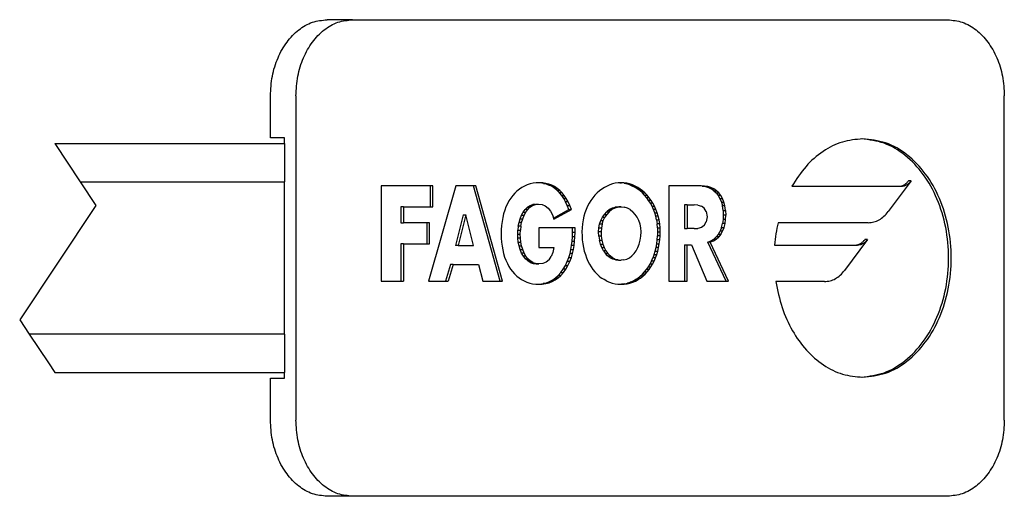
# Model space of a CAD drawing. Header units: millimetres. Extents: x -235 to 1945, y -109 to 485.
# Tile 12 of 20: x 467 to 518, y 80 to 105. Entities that reach past the tile are written whole.
import ezdxf

# ---------------------------------------------------------------- set-up
doc = ezdxf.new("R2010")
doc.units = ezdxf.units.MM
doc.linetypes.add('DOT_CENTER', pattern=[14, 12, -1, 0, -1])

# ---------------------------------------------------------------- blocks, each defined once
blk = doc.blocks.new('FLEJE_REGLA_EXPOSED_ADHESIVADA_1070__14', base_point=(117.576, 39.9))
at = {"color": 7, "linetype": 'Continuous'}
for p, q in [((242.091, 52.4), (241.422, 52.4)), ((242.091, 52.4), (257.697, 52.4)), ((239.935, 49.3), (239.935, 50.4)), ((240.605, 50.4), (240.605, 41.9)), ((259.183, 41.9), (259.183, 50.4)), ((234.278, 49.15), (240.303, 49.15)), ((240.303, 49.3), (239.935, 49.3)), ((240.303, 49.15), (240.303, 49.3)), ((240.303, 49.15), (240.31, 49.15)), ((240.31, 48.15), (240.31, 49.15)), ((234.945, 48.15), (240.303, 48.15)), ((240.303, 44.15), (240.303, 48.15)), ((240.303, 48.15), (240.31, 48.15)), ((244.128, 48.041), (242.844, 48.041)), ((242.844, 48.041), (242.844, 45.544)), ((244.799, 48.041), (244.085, 45.544)), ((244.195, 48.041), (244.128, 48.041)), ((244.128, 48.041), (244.128, 47.492)), ((244.195, 47.492), (244.195, 48.041)), ((245.258, 48.041), (244.799, 48.041)), ((245.957, 45.544), (245.258, 48.041)), ((245.325, 48.041), (245.258, 48.041)), ((246.024, 45.544), (245.325, 48.041)), ((246.599, 48.037), (246.53, 48)), ((246.671, 48.068), (246.599, 48.037)), ((246.747, 48.092), (246.671, 48.068)), ((246.826, 48.11), (246.747, 48.092)), ((246.907, 48.121), (246.826, 48.11)), ((246.991, 48.124), (246.907, 48.121)), ((247.011, 48.12), (246.956, 48.123)), ((247.078, 48.12), (246.991, 48.124)), ((247.094, 48.108), (247.011, 48.12)), ((247.078, 48.12), (247.011, 48.12)), ((247.161, 48.108), (247.078, 48.12)), ((247.174, 48.087), (247.094, 48.108)), ((247.094, 48.108), (247.161, 48.108)), ((247.241, 48.087), (247.161, 48.108)), ((247.174, 48.087), (247.25, 48.058)), ((247.174, 48.087), (247.241, 48.087)), ((247.317, 48.058), (247.241, 48.087)), ((247.317, 48.058), (247.25, 48.058)), ((247.323, 48.021), (247.25, 48.058)), ((247.39, 48.021), (247.317, 48.058)), ((248.763, 48.038), (248.694, 48.002)), ((248.834, 48.069), (248.763, 48.038)), ((248.906, 48.093), (248.834, 48.069)), ((248.98, 48.11), (248.906, 48.093)), ((249.055, 48.121), (248.98, 48.11)), ((249.131, 48.124), (249.055, 48.121)), ((249.098, 48.123), (249.14, 48.121)), ((249.207, 48.121), (249.131, 48.124)), ((249.215, 48.11), (249.14, 48.121)), ((249.207, 48.121), (249.14, 48.121)), ((249.282, 48.11), (249.207, 48.121)), ((249.215, 48.11), (249.289, 48.093)), ((249.215, 48.11), (249.282, 48.11)), ((249.356, 48.093), (249.282, 48.11)), ((249.362, 48.069), (249.289, 48.093)), ((249.356, 48.093), (249.289, 48.093)), ((249.429, 48.069), (249.356, 48.093)), ((249.362, 48.069), (249.433, 48.038)), ((249.362, 48.069), (249.429, 48.069)), ((249.499, 48.038), (249.429, 48.069)), ((249.501, 48.002), (249.433, 48.038)), ((249.499, 48.038), (249.433, 48.038)), ((249.568, 48.002), (249.499, 48.038)), ((251.167, 48.041), (250.381, 48.041)), ((250.381, 48.041), (250.381, 45.544)), ((251.256, 48.036), (251.167, 48.041)), ((251.234, 48.041), (251.167, 48.041)), ((251.323, 48.036), (251.234, 48.041)), ((251.256, 48.036), (251.342, 48.021)), ((251.256, 48.036), (251.323, 48.036)), ((251.409, 48.021), (251.323, 48.036)), ((256.741, 48.177), (256.14, 47.368)), ((256.741, 48.177), (256.674, 48.177)), ((246.289, 47.789), (246.239, 47.722)), ((246.344, 47.85), (246.289, 47.789)), ((246.344, 47.85), (246.402, 47.906)), ((246.464, 47.956), (246.402, 47.906)), ((246.53, 48), (246.464, 47.956)), ((247.393, 47.976), (247.323, 48.021)), ((247.323, 48.021), (247.39, 48.021)), ((247.459, 47.976), (247.39, 48.021)), ((247.458, 47.922), (247.393, 47.976)), ((247.459, 47.976), (247.393, 47.976)), ((247.519, 47.86), (247.458, 47.922)), ((247.458, 47.922), (247.525, 47.922)), ((247.525, 47.922), (247.459, 47.976)), ((247.576, 47.79), (247.519, 47.86)), ((247.586, 47.86), (247.519, 47.86)), ((247.586, 47.86), (247.525, 47.922)), ((247.629, 47.711), (247.576, 47.79)), ((247.576, 47.79), (247.643, 47.79)), ((247.643, 47.79), (247.586, 47.86)), ((247.696, 47.711), (247.643, 47.79)), ((248.445, 47.797), (248.391, 47.732)), ((248.503, 47.856), (248.445, 47.797)), ((248.564, 47.91), (248.503, 47.856)), ((248.628, 47.959), (248.564, 47.91)), ((248.694, 48.002), (248.628, 47.959)), ((249.568, 48.002), (249.501, 48.002)), ((249.568, 47.959), (249.501, 48.002)), ((249.635, 47.959), (249.568, 48.002)), ((249.632, 47.91), (249.568, 47.959)), ((249.568, 47.959), (249.635, 47.959)), ((249.692, 47.856), (249.632, 47.91)), ((249.698, 47.91), (249.632, 47.91)), ((249.698, 47.91), (249.635, 47.959)), ((249.75, 47.797), (249.692, 47.856)), ((249.692, 47.856), (249.759, 47.856)), ((249.759, 47.856), (249.698, 47.91)), ((249.804, 47.732), (249.75, 47.797)), ((249.75, 47.797), (249.817, 47.797)), ((249.817, 47.797), (249.759, 47.856)), ((249.871, 47.732), (249.817, 47.797)), ((251.342, 48.021), (251.422, 47.996)), ((251.342, 48.021), (251.409, 48.021)), ((251.489, 47.996), (251.409, 48.021)), ((251.422, 47.996), (251.497, 47.96)), ((251.489, 47.996), (251.422, 47.996)), ((251.564, 47.96), (251.489, 47.996)), ((251.565, 47.914), (251.497, 47.96)), ((251.564, 47.96), (251.497, 47.96)), ((251.632, 47.914), (251.564, 47.96)), ((251.565, 47.914), (251.632, 47.914)), ((251.565, 47.914), (251.627, 47.857)), ((251.627, 47.857), (251.681, 47.789)), ((251.627, 47.857), (251.694, 47.857)), ((251.694, 47.857), (251.632, 47.914)), ((251.681, 47.789), (251.726, 47.709)), ((251.747, 47.789), (251.681, 47.789)), ((251.747, 47.789), (251.694, 47.857)), ((251.793, 47.709), (251.747, 47.789)), ((253.613, 48.031), (256.411, 48.031)), ((253.613, 48.031), (256.478, 48.031)), ((246.15, 47.572), (246.112, 47.489)), ((246.192, 47.649), (246.15, 47.572)), ((246.239, 47.722), (246.192, 47.649)), ((246.676, 47.482), (246.744, 47.526)), ((246.743, 47.482), (246.811, 47.526)), ((246.744, 47.526), (246.819, 47.555)), ((246.744, 47.526), (246.811, 47.526)), ((246.811, 47.526), (246.886, 47.555)), ((246.819, 47.555), (246.902, 47.564)), ((246.886, 47.555), (246.819, 47.555)), ((246.886, 47.555), (246.969, 47.564)), ((246.902, 47.564), (246.969, 47.564)), ((246.969, 47.564), (247.062, 47.551)), ((247.062, 47.551), (247.145, 47.514)), ((247.678, 47.624), (247.629, 47.711)), ((247.629, 47.711), (247.696, 47.711)), ((247.722, 47.529), (247.678, 47.624)), ((247.745, 47.624), (247.678, 47.624)), ((247.745, 47.624), (247.696, 47.711)), ((247.761, 47.425), (247.722, 47.529)), ((247.722, 47.529), (247.789, 47.529)), ((247.789, 47.529), (247.745, 47.624)), ((247.828, 47.425), (247.789, 47.529)), ((248.294, 47.587), (248.252, 47.508)), ((248.341, 47.662), (248.294, 47.587)), ((248.391, 47.732), (248.341, 47.662)), ((249.855, 47.662), (249.804, 47.732)), ((249.871, 47.732), (249.804, 47.732)), ((249.901, 47.587), (249.855, 47.662)), ((249.922, 47.662), (249.855, 47.662)), ((249.922, 47.662), (249.871, 47.732)), ((249.943, 47.508), (249.901, 47.587)), ((249.968, 47.587), (249.901, 47.587)), ((249.968, 47.587), (249.922, 47.662)), ((250.01, 47.508), (249.968, 47.587)), ((250.797, 47.545), (250.797, 46.922)), ((250.864, 47.545), (250.797, 47.545)), ((250.864, 47.545), (250.864, 46.922)), ((250.864, 47.545), (251.052, 47.545)), ((251.147, 47.538), (251.052, 47.545)), ((251.147, 47.538), (251.238, 47.513)), ((251.726, 47.709), (251.763, 47.618)), ((251.726, 47.709), (251.793, 47.709)), ((251.763, 47.618), (251.829, 47.618)), ((251.763, 47.618), (251.789, 47.515)), ((251.806, 47.4), (251.789, 47.515)), ((251.856, 47.515), (251.789, 47.515)), ((251.829, 47.618), (251.793, 47.709)), ((251.856, 47.515), (251.829, 47.618)), ((251.873, 47.4), (251.856, 47.515)), ((243.423, 47.492), (243.357, 47.492)), ((243.357, 47.492), (243.357, 47.074)), ((243.423, 47.492), (243.423, 47.074)), ((243.423, 47.492), (244.128, 47.492)), ((244.128, 47.492), (244.195, 47.492)), ((244.992, 47.28), (244.791, 46.475)), ((245.059, 47.28), (244.858, 46.475)), ((244.992, 47.28), (245.059, 47.28)), ((245.259, 46.475), (245.059, 47.28)), ((246.051, 47.308), (246.027, 47.211)), ((246.079, 47.401), (246.051, 47.308)), ((246.112, 47.489), (246.079, 47.401)), ((246.484, 47.181), (246.521, 47.271)), ((246.521, 47.271), (246.565, 47.353)), ((246.521, 47.271), (246.587, 47.271)), ((246.551, 47.181), (246.587, 47.271)), ((246.565, 47.353), (246.617, 47.424)), ((246.565, 47.353), (246.632, 47.353)), ((246.587, 47.271), (246.632, 47.353)), ((246.617, 47.424), (246.676, 47.482)), ((246.684, 47.424), (246.617, 47.424)), ((246.632, 47.353), (246.684, 47.424)), ((246.743, 47.482), (246.676, 47.482)), ((246.684, 47.424), (246.743, 47.482)), ((247.145, 47.514), (247.218, 47.455)), ((247.218, 47.455), (247.28, 47.376)), ((247.28, 47.376), (247.331, 47.279)), ((247.331, 47.279), (247.37, 47.167)), ((247.359, 47.199), (247.761, 47.425)), ((247.37, 47.167), (247.828, 47.425)), ((247.761, 47.425), (247.828, 47.425)), ((248.182, 47.336), (248.155, 47.244)), ((248.215, 47.424), (248.182, 47.336)), ((248.252, 47.508), (248.215, 47.424)), ((248.642, 47.217), (248.694, 47.294)), ((248.694, 47.294), (248.755, 47.362)), ((248.694, 47.294), (248.761, 47.294)), ((248.761, 47.294), (248.709, 47.217)), ((248.824, 47.418), (248.755, 47.362)), ((248.755, 47.362), (248.822, 47.362)), ((248.822, 47.362), (248.761, 47.294)), ((248.891, 47.418), (248.822, 47.362)), ((248.899, 47.459), (248.824, 47.418)), ((248.824, 47.418), (248.891, 47.418)), ((248.966, 47.459), (248.891, 47.418)), ((248.899, 47.459), (248.98, 47.486)), ((248.966, 47.459), (248.899, 47.459)), ((249.047, 47.486), (248.966, 47.459)), ((248.98, 47.486), (249.064, 47.495)), ((249.047, 47.486), (248.98, 47.486)), ((249.047, 47.486), (249.131, 47.495)), ((249.131, 47.495), (249.064, 47.495)), ((249.131, 47.495), (249.216, 47.486)), ((249.296, 47.459), (249.216, 47.486)), ((249.371, 47.418), (249.296, 47.459)), ((249.371, 47.418), (249.44, 47.362)), ((249.501, 47.294), (249.44, 47.362)), ((249.554, 47.217), (249.501, 47.294)), ((249.943, 47.508), (250.01, 47.508)), ((249.981, 47.424), (249.943, 47.508)), ((250.047, 47.424), (249.981, 47.424)), ((250.013, 47.336), (249.981, 47.424)), ((250.047, 47.424), (250.01, 47.508)), ((250.013, 47.336), (250.08, 47.336)), ((250.04, 47.244), (250.013, 47.336)), ((250.08, 47.336), (250.047, 47.424)), ((250.107, 47.244), (250.08, 47.336)), ((251.314, 47.46), (251.238, 47.513)), ((251.367, 47.37), (251.314, 47.46)), ((251.367, 47.37), (251.387, 47.233)), ((251.806, 47.4), (251.873, 47.4)), ((251.806, 47.4), (251.812, 47.273)), ((251.812, 47.273), (251.807, 47.16)), ((251.879, 47.273), (251.812, 47.273)), ((251.873, 47.4), (251.879, 47.273)), ((251.873, 47.16), (251.879, 47.273)), ((243.357, 47.074), (243.423, 47.074)), ((244.036, 47.074), (243.423, 47.074)), ((244.103, 47.074), (244.036, 47.074)), ((244.036, 47.074), (244.036, 46.524)), ((244.103, 46.524), (244.103, 47.074)), ((245.995, 47.003), (245.987, 46.893)), ((246.009, 47.109), (245.995, 47.003)), ((246.027, 47.211), (246.009, 47.109)), ((246.436, 46.984), (246.456, 47.085)), ((246.456, 47.085), (246.484, 47.181)), ((246.523, 47.085), (246.456, 47.085)), ((246.484, 47.181), (246.551, 47.181)), ((246.503, 46.984), (246.523, 47.085)), ((246.523, 47.085), (246.551, 47.181)), ((248.118, 47.048), (248.108, 46.945)), ((248.134, 47.148), (248.118, 47.048)), ((248.155, 47.244), (248.134, 47.148)), ((248.547, 46.938), (248.567, 47.037)), ((248.567, 47.037), (248.599, 47.13)), ((248.634, 47.037), (248.567, 47.037)), ((248.599, 47.13), (248.642, 47.217)), ((248.599, 47.13), (248.666, 47.13)), ((248.634, 47.037), (248.614, 46.938)), ((248.634, 47.037), (248.666, 47.13)), ((248.642, 47.217), (248.709, 47.217)), ((248.666, 47.13), (248.709, 47.217)), ((249.597, 47.13), (249.554, 47.217)), ((249.629, 47.037), (249.597, 47.13)), ((249.649, 46.938), (249.629, 47.037)), ((250.107, 47.244), (250.04, 47.244)), ((250.062, 47.148), (250.04, 47.244)), ((250.062, 47.148), (250.129, 47.148)), ((250.062, 47.148), (250.078, 47.048)), ((250.087, 46.945), (250.078, 47.048)), ((250.144, 47.048), (250.078, 47.048)), ((250.129, 47.148), (250.107, 47.244)), ((250.144, 47.048), (250.129, 47.148)), ((250.154, 46.945), (250.144, 47.048)), ((251.314, 47.006), (251.238, 46.953)), ((251.314, 47.006), (251.367, 47.097)), ((251.387, 47.233), (251.367, 47.097)), ((251.765, 46.951), (251.791, 47.052)), ((251.807, 47.16), (251.791, 47.052)), ((251.858, 47.052), (251.791, 47.052)), ((251.873, 47.16), (251.807, 47.16)), ((251.832, 46.951), (251.858, 47.052)), ((251.858, 47.052), (251.873, 47.16)), ((255.614, 47.076), (253.249, 47.076)), ((245.987, 46.893), (245.984, 46.779)), ((245.984, 46.779), (245.987, 46.669)), ((246.42, 46.776), (246.424, 46.88)), ((246.424, 46.671), (246.42, 46.776)), ((246.42, 46.776), (246.486, 46.776)), ((246.436, 46.984), (246.424, 46.88)), ((246.424, 46.88), (246.491, 46.88)), ((246.503, 46.984), (246.436, 46.984)), ((246.486, 46.776), (246.491, 46.88)), ((246.491, 46.671), (246.486, 46.776)), ((246.503, 46.984), (246.491, 46.88)), ((246.971, 46.938), (246.971, 46.428)), ((247.862, 46.938), (246.971, 46.938)), ((247.855, 46.703), (247.86, 46.819)), ((247.86, 46.819), (247.862, 46.938)), ((247.926, 46.819), (247.86, 46.819)), ((247.929, 46.938), (247.862, 46.938)), ((247.922, 46.703), (247.926, 46.819)), ((247.926, 46.819), (247.929, 46.938)), ((248.108, 46.945), (248.105, 46.839)), ((248.105, 46.839), (248.107, 46.73)), ((248.54, 46.836), (248.547, 46.938)), ((248.546, 46.721), (248.54, 46.836)), ((248.607, 46.836), (248.54, 46.836)), ((248.547, 46.938), (248.614, 46.938)), ((248.614, 46.938), (248.607, 46.836)), ((248.607, 46.836), (248.613, 46.721)), ((249.656, 46.836), (249.649, 46.938)), ((249.65, 46.721), (249.656, 46.836)), ((250.087, 46.945), (250.154, 46.945)), ((250.087, 46.945), (250.091, 46.839)), ((250.091, 46.839), (250.088, 46.73)), ((250.091, 46.839), (250.157, 46.839)), ((250.157, 46.839), (250.154, 46.945)), ((250.155, 46.73), (250.157, 46.839)), ((250.797, 46.922), (250.864, 46.922)), ((251.052, 46.922), (250.864, 46.922)), ((251.052, 46.922), (251.147, 46.928)), ((251.238, 46.953), (251.147, 46.928)), ((251.683, 46.774), (251.628, 46.702)), ((251.683, 46.774), (251.729, 46.858)), ((251.683, 46.774), (251.75, 46.774)), ((251.75, 46.774), (251.695, 46.702)), ((251.765, 46.951), (251.729, 46.858)), ((251.796, 46.858), (251.729, 46.858)), ((251.75, 46.774), (251.796, 46.858)), ((251.765, 46.951), (251.832, 46.951)), ((251.796, 46.858), (251.832, 46.951)), ((243.423, 46.524), (243.357, 46.524)), ((243.357, 46.524), (243.357, 45.544)), ((243.423, 46.524), (244.036, 46.524)), ((243.423, 46.524), (243.423, 45.544)), ((244.036, 46.524), (244.103, 46.524)), ((245.987, 46.669), (245.995, 46.562)), ((245.995, 46.562), (246.009, 46.459)), ((246.491, 46.671), (246.424, 46.671)), ((246.436, 46.567), (246.424, 46.671)), ((246.457, 46.466), (246.436, 46.567)), ((246.436, 46.567), (246.503, 46.567)), ((246.503, 46.567), (246.491, 46.671)), ((246.524, 46.466), (246.503, 46.567)), ((247.835, 46.479), (247.847, 46.59)), ((247.847, 46.59), (247.855, 46.703)), ((247.847, 46.59), (247.914, 46.59)), ((247.922, 46.703), (247.855, 46.703)), ((247.902, 46.479), (247.914, 46.59)), ((247.914, 46.59), (247.922, 46.703)), ((248.107, 46.73), (248.115, 46.625)), ((248.115, 46.625), (248.128, 46.523)), ((248.128, 46.523), (248.146, 46.424)), ((248.613, 46.721), (248.546, 46.721)), ((248.546, 46.721), (248.562, 46.614)), ((248.589, 46.513), (248.562, 46.614)), ((248.562, 46.614), (248.629, 46.614)), ((248.625, 46.422), (248.589, 46.513)), ((248.589, 46.513), (248.656, 46.513)), ((248.613, 46.721), (248.629, 46.614)), ((248.629, 46.614), (248.656, 46.513)), ((248.656, 46.513), (248.692, 46.422)), ((249.571, 46.422), (249.607, 46.513)), ((249.607, 46.513), (249.633, 46.614)), ((249.633, 46.614), (249.65, 46.721)), ((250.049, 46.424), (250.067, 46.523)), ((250.067, 46.523), (250.08, 46.625)), ((250.067, 46.523), (250.134, 46.523)), ((250.08, 46.625), (250.088, 46.73)), ((250.147, 46.625), (250.08, 46.625)), ((250.155, 46.73), (250.088, 46.73)), ((250.116, 46.424), (250.134, 46.523)), ((250.134, 46.523), (250.147, 46.625)), ((250.147, 46.625), (250.155, 46.73)), ((250.797, 46.497), (250.797, 45.544)), ((250.797, 46.497), (250.864, 46.497)), ((250.864, 46.497), (250.977, 46.497)), ((250.864, 45.544), (250.864, 46.497)), ((250.977, 46.497), (251.382, 45.544)), ((251.405, 46.567), (251.489, 46.597)), ((251.472, 46.567), (251.405, 46.567)), ((251.887, 45.544), (251.405, 46.567)), ((251.472, 46.567), (251.556, 46.597)), ((251.953, 45.544), (251.472, 46.567)), ((251.489, 46.597), (251.563, 46.642)), ((251.489, 46.597), (251.556, 46.597)), ((251.556, 46.597), (251.63, 46.642)), ((251.628, 46.702), (251.563, 46.642)), ((251.63, 46.642), (251.563, 46.642)), ((251.695, 46.702), (251.628, 46.702)), ((251.63, 46.642), (251.695, 46.702)), ((253.159, 46.491), (255.334, 46.491)), ((255.596, 46.637), (254.992, 45.825)), ((255.596, 46.637), (255.529, 46.637)), ((244.858, 46.475), (244.791, 46.475)), ((244.858, 46.475), (245.259, 46.475)), ((246.009, 46.459), (246.027, 46.36)), ((246.027, 46.36), (246.05, 46.265)), ((246.05, 46.265), (246.078, 46.175)), ((246.487, 46.37), (246.457, 46.466)), ((246.457, 46.466), (246.524, 46.466)), ((246.487, 46.37), (246.553, 46.37)), ((246.524, 46.281), (246.487, 46.37)), ((246.553, 46.37), (246.524, 46.466)), ((246.569, 46.201), (246.524, 46.281)), ((246.591, 46.281), (246.524, 46.281)), ((246.591, 46.281), (246.553, 46.37)), ((246.636, 46.201), (246.591, 46.281)), ((246.971, 46.428), (247.365, 46.428)), ((247.344, 46.296), (247.302, 46.188)), ((247.365, 46.428), (247.344, 46.296)), ((247.762, 46.16), (247.794, 46.265)), ((247.794, 46.265), (247.818, 46.371)), ((247.861, 46.265), (247.794, 46.265)), ((247.818, 46.371), (247.835, 46.479)), ((247.818, 46.371), (247.885, 46.371)), ((247.829, 46.16), (247.861, 46.265)), ((247.902, 46.479), (247.835, 46.479)), ((247.861, 46.265), (247.885, 46.371)), ((247.885, 46.371), (247.902, 46.479)), ((248.146, 46.424), (248.168, 46.329)), ((248.168, 46.329), (248.195, 46.238)), ((248.195, 46.238), (248.227, 46.151)), ((248.669, 46.339), (248.625, 46.422)), ((248.625, 46.422), (248.692, 46.422)), ((248.669, 46.339), (248.721, 46.267)), ((248.736, 46.339), (248.669, 46.339)), ((248.692, 46.422), (248.736, 46.339)), ((248.721, 46.267), (248.788, 46.267)), ((248.78, 46.206), (248.721, 46.267)), ((248.736, 46.339), (248.788, 46.267)), ((248.788, 46.267), (248.846, 46.206)), ((249.416, 46.206), (249.475, 46.267)), ((249.475, 46.267), (249.526, 46.339)), ((249.526, 46.339), (249.571, 46.422)), ((250, 46.238), (249.968, 46.151)), ((250, 46.238), (250.027, 46.329)), ((250, 46.238), (250.067, 46.238)), ((250.027, 46.329), (250.049, 46.424)), ((250.027, 46.329), (250.094, 46.329)), ((250.035, 46.151), (250.067, 46.238)), ((250.116, 46.424), (250.049, 46.424)), ((250.067, 46.238), (250.094, 46.329)), ((250.094, 46.329), (250.116, 46.424)), ((244.658, 45.978), (244.53, 45.544)), ((244.725, 45.978), (244.597, 45.544)), ((244.725, 45.978), (244.658, 45.978)), ((244.725, 45.978), (245.389, 45.978)), ((245.389, 45.978), (245.51, 45.544)), ((246.078, 46.175), (246.111, 46.089)), ((246.111, 46.089), (246.149, 46.008)), ((246.149, 46.008), (246.19, 45.931)), ((246.622, 46.132), (246.569, 46.201)), ((246.636, 46.201), (246.569, 46.201)), ((246.682, 46.074), (246.622, 46.132)), ((246.622, 46.132), (246.689, 46.132)), ((246.689, 46.132), (246.636, 46.201)), ((246.751, 46.031), (246.682, 46.074)), ((246.749, 46.074), (246.682, 46.074)), ((246.749, 46.074), (246.689, 46.132)), ((246.818, 46.031), (246.749, 46.074)), ((246.751, 46.031), (246.826, 46.004)), ((246.818, 46.031), (246.751, 46.031)), ((246.818, 46.031), (246.893, 46.004)), ((246.909, 45.995), (246.826, 46.004)), ((246.826, 46.004), (246.893, 46.004)), ((246.976, 45.995), (246.893, 46.004)), ((246.909, 45.995), (246.976, 45.995)), ((247.076, 46.007), (246.976, 45.995)), ((247.166, 46.043), (247.076, 46.007)), ((247.242, 46.103), (247.166, 46.043)), ((247.242, 46.103), (247.302, 46.188)), ((247.672, 45.951), (247.722, 46.055)), ((247.722, 46.055), (247.762, 46.16)), ((247.789, 46.055), (247.722, 46.055)), ((247.739, 45.951), (247.789, 46.055)), ((247.762, 46.16), (247.829, 46.16)), ((247.789, 46.055), (247.829, 46.16)), ((248.227, 46.151), (248.263, 46.068)), ((248.263, 46.068), (248.303, 45.99)), ((248.303, 45.99), (248.347, 45.916)), ((248.844, 46.157), (248.78, 46.206)), ((248.78, 46.206), (248.846, 46.206)), ((248.913, 46.12), (248.844, 46.157)), ((248.844, 46.157), (248.911, 46.157)), ((248.911, 46.157), (248.846, 46.206)), ((248.98, 46.12), (248.911, 46.157)), ((248.987, 46.098), (248.913, 46.12)), ((248.98, 46.12), (248.913, 46.12)), ((248.98, 46.12), (249.054, 46.098)), ((249.054, 46.098), (248.987, 46.098)), ((248.987, 46.098), (249.064, 46.091)), ((249.054, 46.098), (249.131, 46.091)), ((249.064, 46.091), (249.131, 46.091)), ((249.208, 46.098), (249.131, 46.091)), ((249.208, 46.098), (249.282, 46.12)), ((249.282, 46.12), (249.352, 46.157)), ((249.352, 46.157), (249.416, 46.206)), ((249.849, 45.916), (249.893, 45.99)), ((249.893, 45.99), (249.932, 46.068)), ((249.959, 45.99), (249.893, 45.99)), ((249.915, 45.916), (249.959, 45.99)), ((249.932, 46.068), (249.968, 46.151)), ((249.999, 46.068), (249.932, 46.068)), ((249.959, 45.99), (249.999, 46.068)), ((250.035, 46.151), (249.968, 46.151)), ((249.999, 46.068), (250.035, 46.151)), ((246.19, 45.931), (246.236, 45.86)), ((246.236, 45.86), (246.286, 45.794)), ((246.286, 45.794), (246.339, 45.733)), ((246.397, 45.678), (246.339, 45.733)), ((247.485, 45.695), (247.553, 45.77)), ((247.552, 45.695), (247.619, 45.77)), ((247.553, 45.77), (247.615, 45.855)), ((247.553, 45.77), (247.619, 45.77)), ((247.615, 45.855), (247.672, 45.951)), ((247.682, 45.855), (247.615, 45.855)), ((247.619, 45.77), (247.682, 45.855)), ((247.672, 45.951), (247.739, 45.951)), ((247.682, 45.855), (247.739, 45.951)), ((248.347, 45.916), (248.395, 45.847)), ((248.395, 45.847), (248.446, 45.783)), ((248.446, 45.783), (248.501, 45.725)), ((248.501, 45.725), (248.56, 45.671)), ((249.636, 45.671), (249.694, 45.725)), ((249.694, 45.725), (249.749, 45.783)), ((249.761, 45.725), (249.694, 45.725)), ((249.703, 45.671), (249.761, 45.725)), ((249.749, 45.783), (249.801, 45.847)), ((249.749, 45.783), (249.816, 45.783)), ((249.761, 45.725), (249.816, 45.783)), ((249.801, 45.847), (249.849, 45.916)), ((249.868, 45.847), (249.801, 45.847)), ((249.816, 45.783), (249.868, 45.847)), ((249.849, 45.916), (249.915, 45.916)), ((249.868, 45.847), (249.915, 45.916)), ((242.844, 45.544), (243.357, 45.544)), ((243.357, 45.544), (243.423, 45.544)), ((244.085, 45.544), (244.53, 45.544)), ((244.53, 45.544), (244.597, 45.544)), ((245.51, 45.544), (245.957, 45.544)), ((245.957, 45.544), (246.024, 45.544)), ((246.397, 45.678), (246.458, 45.629)), ((246.458, 45.629), (246.523, 45.585)), ((246.523, 45.585), (246.59, 45.548)), ((246.59, 45.548), (246.661, 45.517)), ((246.661, 45.517), (246.735, 45.493)), ((246.735, 45.493), (246.812, 45.475)), ((246.812, 45.475), (246.892, 45.465)), ((246.892, 45.465), (246.974, 45.461)), ((246.938, 45.463), (246.999, 45.466)), ((246.974, 45.461), (247.066, 45.466)), ((246.999, 45.466), (247.088, 45.479)), ((246.999, 45.466), (247.066, 45.466)), ((247.066, 45.466), (247.155, 45.479)), ((247.088, 45.479), (247.175, 45.503)), ((247.155, 45.479), (247.088, 45.479)), ((247.155, 45.479), (247.242, 45.503)), ((247.175, 45.503), (247.258, 45.536)), ((247.175, 45.503), (247.242, 45.503)), ((247.242, 45.503), (247.325, 45.536)), ((247.258, 45.536), (247.338, 45.578)), ((247.258, 45.536), (247.325, 45.536)), ((247.325, 45.536), (247.405, 45.578)), ((247.338, 45.578), (247.414, 45.632)), ((247.405, 45.578), (247.338, 45.578)), ((247.405, 45.578), (247.48, 45.632)), ((247.414, 45.632), (247.485, 45.695)), ((247.414, 45.632), (247.48, 45.632)), ((247.48, 45.632), (247.552, 45.695)), ((247.552, 45.695), (247.485, 45.695)), ((248.56, 45.671), (248.621, 45.624)), ((248.686, 45.582), (248.621, 45.624)), ((248.754, 45.546), (248.686, 45.582)), ((248.754, 45.546), (248.824, 45.516)), ((248.824, 45.516), (248.897, 45.492)), ((248.897, 45.492), (248.973, 45.475)), ((248.973, 45.475), (249.051, 45.465)), ((249.051, 45.465), (249.131, 45.461)), ((249.098, 45.463), (249.144, 45.465)), ((249.131, 45.461), (249.211, 45.465)), ((249.222, 45.475), (249.144, 45.465)), ((249.211, 45.465), (249.144, 45.465)), ((249.211, 45.465), (249.289, 45.475)), ((249.222, 45.475), (249.298, 45.492)), ((249.222, 45.475), (249.289, 45.475)), ((249.289, 45.475), (249.365, 45.492)), ((249.298, 45.492), (249.371, 45.516)), ((249.365, 45.492), (249.298, 45.492)), ((249.365, 45.492), (249.438, 45.516)), ((249.371, 45.516), (249.442, 45.546)), ((249.438, 45.516), (249.371, 45.516)), ((249.438, 45.516), (249.509, 45.546)), ((249.442, 45.546), (249.509, 45.582)), ((249.509, 45.546), (249.442, 45.546)), ((249.509, 45.582), (249.574, 45.624)), ((249.576, 45.582), (249.509, 45.582)), ((249.509, 45.546), (249.576, 45.582)), ((249.574, 45.624), (249.636, 45.671)), ((249.574, 45.624), (249.641, 45.624)), ((249.576, 45.582), (249.641, 45.624)), ((249.703, 45.671), (249.636, 45.671)), ((249.641, 45.624), (249.703, 45.671)), ((250.381, 45.544), (250.797, 45.544)), ((250.797, 45.544), (250.864, 45.544)), ((251.382, 45.544), (251.887, 45.544)), ((251.887, 45.544), (251.953, 45.544)), ((254.467, 45.532), (253.191, 45.532)), ((240.303, 44.15), (233.612, 44.15)), ((240.31, 44.15), (240.303, 44.15)), ((240.31, 43.15), (240.31, 44.15)), ((234.278, 43.15), (240.303, 43.15)), ((240.303, 43.15), (240.31, 43.15)), ((240.303, 43), (240.303, 43.15)), ((239.935, 43), (240.303, 43)), ((239.935, 41.9), (239.935, 43)), ((242.091, 39.9), (241.422, 39.9)), ((257.697, 39.9), (242.091, 39.9))]:
    blk.add_line(p, q, dxfattribs=at)
at = {"color": 2, "linetype": 'DOT_CENTER'}
for p, q in [((234.278, 49.15), (234.945, 48.15)), ((234.945, 48.15), (235.36, 47.528)), ((235.36, 47.528), (233.36, 44.528)), ((233.36, 44.528), (233.612, 44.15)), ((233.612, 44.15), (234.112, 43.4)), ((234.112, 43.4), (234.112, 43.4)), ((234.112, 43.4), (234.278, 43.15))]:
    blk.add_line(p, q, dxfattribs=at)
at = {"color": 7, "linetype": 'Continuous'}
for points, knots in [([(239.935, 50.4), (239.945, 50.574), (239.964, 50.916), (240.116, 51.398), (240.348, 51.817), (240.657, 52.14), (241.023, 52.358), (241.291, 52.386), (241.422, 52.4)], [0, 0, 0, 0, 0.52011, 1.024807, 1.501633, 1.944096, 2.354483, 2.745153, 2.745153, 2.745153, 2.745153]), ([(240.605, 50.4), (240.614, 50.574), (240.633, 50.916), (240.785, 51.398), (241.017, 51.817), (241.326, 52.14), (241.692, 52.358), (241.96, 52.386), (242.091, 52.4)], [0, 0, 0, 0, 0.52011, 1.024807, 1.501633, 1.944096, 2.354483, 2.745153, 2.745153, 2.745153, 2.745153]), ([(257.697, 52.4), (257.828, 52.386), (258.096, 52.358), (258.462, 52.14), (258.771, 51.817), (259.003, 51.398), (259.155, 50.916), (259.174, 50.574), (259.183, 50.4)], [0, 0, 0, 0, 0.39067, 0.801057, 1.24352, 1.720346, 2.225043, 2.745153, 2.745153, 2.745153, 2.745153]), ([(255.467, 49.275), (255.287, 49.258), (254.919, 49.225), (254.407, 48.958), (253.95, 48.561), (253.728, 48.212), (253.613, 48.031)], [0, 0, 0, 0, 0.538745, 1.09915, 1.696367, 2.336001, 2.336001, 2.336001, 2.336001]), ([(255.434, 43.025), (255.636, 43.051), (256.052, 43.102), (256.614, 43.448), (257.089, 43.953), (257.448, 44.604), (257.672, 45.351), (257.749, 46.15), (257.672, 46.949), (257.448, 47.697), (257.089, 48.348), (256.614, 48.853), (256.052, 49.198), (255.636, 49.25), (255.434, 49.275)], [0, 0, 0, 0, 0.605721, 1.242878, 1.929657, 2.669049, 3.450922, 4.256237, 5.061553, 5.843426, 6.582818, 7.269597, 7.906754, 8.512475, 8.512475, 8.512475, 8.512475]), ([(255.467, 43.025), (255.672, 43.047), (256.091, 43.091), (256.663, 43.432), (257.145, 43.936), (257.51, 44.591), (257.738, 45.344), (257.816, 46.15), (257.738, 46.956), (257.51, 47.71), (257.145, 48.364), (256.663, 48.869), (256.091, 49.209), (255.672, 49.254), (255.467, 49.275)], [0, 0, 0, 0, 0.610422, 1.251651, 1.943, 2.68804, 3.47663, 4.289302, 5.101973, 5.890563, 6.635603, 7.326952, 7.968181, 8.578603, 8.578603, 8.578603, 8.578603]), ([(256.411, 48.031), (256.436, 48.033), (256.485, 48.037), (256.556, 48.067), (256.621, 48.114), (256.656, 48.156), (256.674, 48.177)], [0, 0, 0, 0, 0.0731157, 0.1483952, 0.2275167, 0.3113931, 0.3113931, 0.3113931, 0.3113931]), ([(256.478, 48.031), (256.503, 48.033), (256.552, 48.037), (256.623, 48.067), (256.688, 48.114), (256.723, 48.156), (256.741, 48.177)], [0, 0, 0, 0, 0.0731157, 0.1483952, 0.2275167, 0.3113931, 0.3113931, 0.3113931, 0.3113931]), ([(255.614, 47.076), (255.663, 47.079), (255.762, 47.087), (255.904, 47.148), (256.034, 47.241), (256.104, 47.325), (256.14, 47.368)], [0, 0, 0, 0, 0.1462424, 0.2968121, 0.4550666, 0.6228322, 0.6228322, 0.6228322, 0.6228322]), ([(253.249, 47.076), (253.229, 46.979), (253.188, 46.786), (253.169, 46.59), (253.159, 46.491)], [0, 0, 0, 0, 0.2946597, 0.591892, 0.591892, 0.591892, 0.591892]), ([(255.268, 46.491), (255.293, 46.493), (255.342, 46.497), (255.412, 46.528), (255.477, 46.574), (255.512, 46.616), (255.529, 46.637)], [0, 0, 0, 0, 0.0727243, 0.1476209, 0.2263308, 0.3097448, 0.3097448, 0.3097448, 0.3097448]), ([(255.334, 46.491), (255.358, 46.493), (255.408, 46.497), (255.478, 46.527), (255.544, 46.574), (255.578, 46.616), (255.596, 46.637)], [0, 0, 0, 0, 0.0731154, 0.1483939, 0.227514, 0.3113888, 0.3113888, 0.3113888, 0.3113888]), ([(255.334, 46.491), (255.334, 46.491), (255.334, 46.491), (255.334, 46.491), (255.334, 46.491)], [0, 0, 0, 0, 0.00001051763, 0.00002103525, 0.00002103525, 0.00002103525, 0.00002103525]), ([(254.467, 45.532), (254.516, 45.536), (254.615, 45.543), (254.756, 45.605), (254.887, 45.697), (254.957, 45.781), (254.992, 45.825)], [0, 0, 0, 0, 0.1462065, 0.2967399, 0.4549548, 0.6226759, 0.6226759, 0.6226759, 0.6226759]), ([(253.191, 45.532), (253.237, 45.303), (253.327, 44.855), (253.603, 44.244), (253.969, 43.726), (254.418, 43.334), (254.926, 43.075), (255.289, 43.041), (255.467, 43.025)], [0, 0, 0, 0, 0.697459, 1.366434, 1.997054, 2.58625, 3.139706, 3.672207, 3.672207, 3.672207, 3.672207]), ([(241.422, 39.9), (241.291, 39.914), (241.023, 39.942), (240.657, 40.16), (240.348, 40.483), (240.116, 40.902), (239.964, 41.384), (239.945, 41.726), (239.935, 41.9)], [0, 0, 0, 0, 0.39067, 0.801057, 1.24352, 1.720346, 2.225043, 2.745153, 2.745153, 2.745153, 2.745153]), ([(242.091, 39.9), (241.96, 39.914), (241.692, 39.942), (241.326, 40.16), (241.017, 40.483), (240.785, 40.902), (240.633, 41.384), (240.614, 41.726), (240.605, 41.9)], [0, 0, 0, 0, 0.39067, 0.801057, 1.24352, 1.720346, 2.225043, 2.745153, 2.745153, 2.745153, 2.745153]), ([(259.183, 41.9), (259.174, 41.726), (259.155, 41.384), (259.003, 40.902), (258.771, 40.483), (258.462, 40.16), (258.096, 39.942), (257.828, 39.914), (257.697, 39.9)], [0, 0, 0, 0, 0.52011, 1.024807, 1.501633, 1.944096, 2.354483, 2.745153, 2.745153, 2.745153, 2.745153])]:
    blk.add_open_spline(points, degree=3, knots=knots, dxfattribs=at)
blk = doc.blocks.new('REGLA_EXPOSED_ADHESIVADA__16', base_point=(117.576, 28.321))
blk.add_blockref('FLEJE_REGLA_EXPOSED_ADHESIVADA_1070__14', (117.576, 39.9))
blk = doc.blocks.new('EXA_1070__17', base_point=(117.576, 28.321))
blk.add_blockref('REGLA_EXPOSED_ADHESIVADA__16', (117.576, 28.321))
blk = doc.blocks.new('Gen1', base_point=(187.375, 43.028))
blk.add_blockref('EXA_1070__17', (117.576, 28.321))

msp = doc.modelspace()

# ---------------------------------------------------------------- block references
at = {"xscale": 2, "yscale": 2, "zscale": 2}
msp.add_blockref('Gen1', (374.751, 86.056), dxfattribs=at)

doc.saveas('drawing.dxf')
